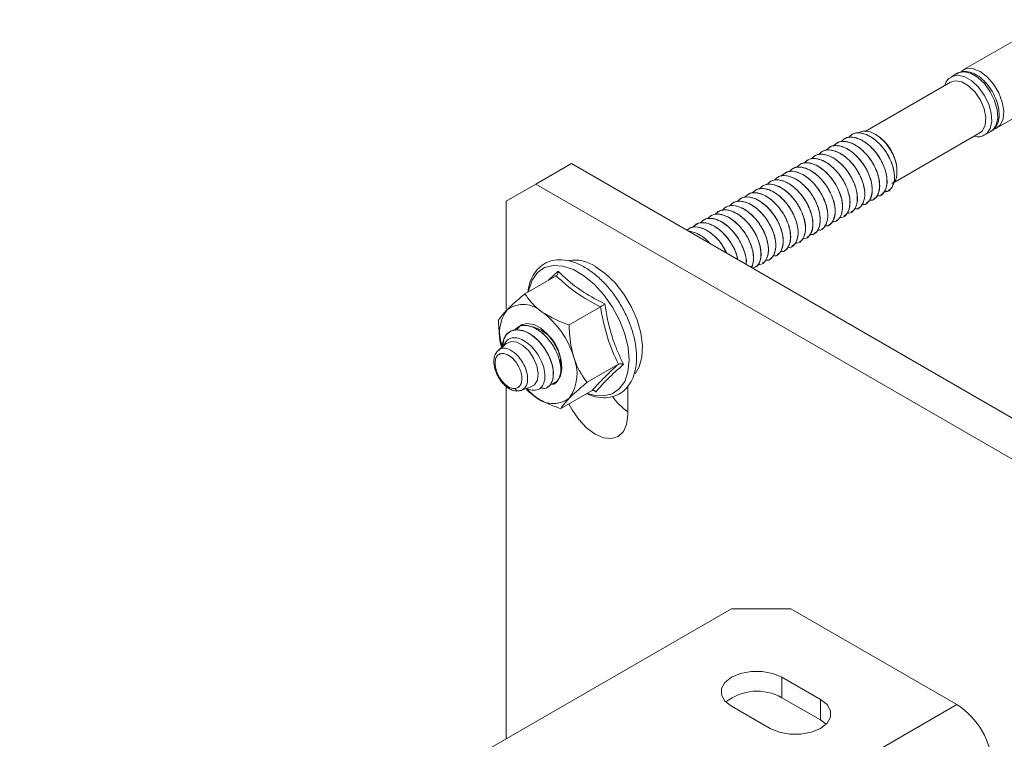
# Model space of a CAD drawing. Header units: millimetres. Extents: x 15 to 1486, y -3131 to -190.
# Tile 20 of 83: x 325 to 443, y -1828 to -1742. Entities that reach past the tile are written whole.
import ezdxf

# ---------------------------------------------------------------- set-up
doc = ezdxf.new("R2010")
doc.units = ezdxf.units.MM

msp = doc.modelspace()

# ---------------------------------------------------------------- linework, layer by layer
at = {"color": 7, "linetype": 'Continuous', "lineweight": 15}
for p, q in [((448.31, -1742.07), (437.93, -1748.07)), ((437.22, -1748.47), (436.52, -1748.88)), ((436.41, -1749.52), (426.23, -1755.4)), ((441.93, -1754.99), (445.76, -1752.79)), ((424.57, -1755.78), (424.56, -1755.78)), ((427.56, -1755.82), (427.44, -1755.75)), ((429.63, -1761.52), (439.91, -1755.58)), ((440.52, -1755.81), (441.22, -1755.4)), ((422.8, -1756.8), (422.79, -1756.8)), ((423.69, -1756.29), (423.68, -1756.29)), ((421.03, -1757.82), (421.03, -1757.83)), ((421.92, -1757.31), (421.91, -1757.31)), ((391.21, -1759.24), (386.97, -1761.69)), ((391.21, -1759.24), (472.53, -1806.19)), ((418.38, -1759.35), (418.38, -1759.36)), ((419.27, -1758.84), (419.26, -1758.85)), ((420.15, -1758.33), (420.14, -1758.34)), ((416.61, -1760.37), (416.61, -1760.38)), ((417.5, -1759.86), (417.49, -1759.87)), ((386.97, -1761.69), (383.43, -1763.73)), ((386.97, -1761.69), (468.29, -1808.64)), ((414.85, -1761.39), (414.84, -1761.4)), ((415.73, -1760.88), (415.72, -1760.89)), ((413.08, -1762.41), (413.07, -1762.42)), ((413.96, -1761.9), (413.96, -1761.91)), ((428.7, -1762.58), (428.87, -1762.48)), ((429, -1762.46), (429.01, -1762.45)), ((383.43, -1776.57), (383.43, -1763.73)), ((410.43, -1763.94), (410.42, -1763.95)), ((411.31, -1763.43), (411.3, -1763.44)), ((412.2, -1762.92), (412.19, -1762.93)), ((426.35, -1763.99), (426.36, -1763.98)), ((427.24, -1763.48), (427.24, -1763.47)), ((428.12, -1762.97), (428.13, -1762.96)), ((408.66, -1764.96), (408.65, -1764.97)), ((409.54, -1764.45), (409.54, -1764.46)), ((424.58, -1765.01), (424.59, -1765)), ((425.47, -1764.5), (425.48, -1764.49)), ((406.89, -1765.99), (406.88, -1765.99)), ((407.78, -1765.47), (407.77, -1765.48)), ((422.82, -1766.03), (422.82, -1766.02)), ((423.7, -1765.52), (423.71, -1765.51)), ((405.12, -1767.01), (405.12, -1767.01)), ((406.01, -1766.5), (406, -1766.5)), ((420.17, -1767.56), (420.17, -1767.56)), ((421.05, -1767.05), (421.06, -1767.05)), ((421.93, -1766.54), (421.94, -1766.54)), ((418.4, -1768.58), (418.4, -1768.58)), ((419.28, -1768.07), (419.29, -1768.07)), ((416.63, -1769.6), (416.64, -1769.6)), ((417.51, -1769.09), (417.52, -1769.09)), ((413.98, -1771.13), (413.99, -1771.13)), ((414.86, -1770.62), (414.87, -1770.62)), ((415.75, -1770.11), (415.75, -1770.11)), ((413.09, -1771.64), (413.1, -1771.64)), ((389.4, -1772.62), (385.68, -1774.77)), ((394.67, -1776.33), (390.95, -1778.48)), ((384.8, -1778.74), (384.79, -1778.75)), ((383.15, -1780.19), (383.04, -1781.05)), ((396.82, -1783.17), (393.09, -1785.32)), ((383.43, -1827.83), (383.43, -1785.78)), ((385.02, -1786.32), (385.01, -1786.32)), ((385.37, -1786.22), (386.29, -1785.89)), ((385.85, -1786.19), (385.92, -1786.25)), ((386.76, -1786.93), (385.98, -1786.18)), ((388.35, -1785.93), (388.35, -1785.92)), ((389.23, -1785.42), (389.24, -1785.41)), ((393.68, -1786.31), (389.96, -1788.46)), ((394.15, -1786.46), (393.79, -1786.27)), ((397.93, -1785.8), (397.93, -1789.25)), ((410.3, -1812.32), (325.45, -1861.3)), ((417.37, -1812.32), (410.3, -1812.32)), ((417.37, -1812.32), (437.17, -1823.75)), ((420.91, -1823.13), (416.31, -1820.48)), ((416.31, -1822.93), (416.31, -1820.48)), ((437.17, -1823.75), (345.25, -1876.81)), ((410.3, -1823.95), (414.9, -1826.6)), ((416.31, -1822.93), (420.91, -1825.58)), ((420.91, -1825.58), (420.91, -1823.13)), ((420.91, -1825.58), (421.59, -1826.09))]:
    msp.add_line(p, q, dxfattribs=at)
at = {"color": 8, "linetype": 'Continuous', "lineweight": 15}
msp.add_line((388.5, -1773.14), (389.64, -1772.06), dxfattribs=at)
at = {"color": 8, "linetype": 'Continuous', "lineweight": 15, "flags": 128}
for points in [[(436.5, -1748.89), (436.59, -1748.84), (437.29, -1748.7), (438.1, -1748.87), (438.94, -1749.36), (439.74, -1750.11), (440.44, -1751.06), (440.97, -1752.13), (441.27, -1753.21), (441.34, -1754.22), (441.15, -1755.06), (440.73, -1755.66), (440.5, -1755.82)], [(441.22, -1755.4), (441.44, -1755.25), (441.86, -1754.65), (442.04, -1753.81), (441.98, -1752.8), (441.67, -1751.72), (441.15, -1750.66), (440.45, -1749.7), (439.65, -1748.95), (438.8, -1748.47), (438, -1748.29), (437.3, -1748.43), (437.22, -1748.47)], [(393.11, -1786.64), (393.91, -1786.87), (395.06, -1786.95), (396.09, -1786.69), (396.93, -1786.1), (397.57, -1785.21), (397.96, -1784.05), (398.1, -1782.68), (397.97, -1781.15), (397.59, -1779.54), (396.96, -1777.91), (396.12, -1776.34), (395.1, -1774.89), (393.95, -1773.63), (392.71, -1772.61), (391.45, -1771.87), (390.21, -1771.46), (389.06, -1771.38), (388.03, -1771.64), (387.19, -1772.23), (386.55, -1773.13), (386.16, -1774.28), (386.11, -1774.52)]]:
    msp.add_lwpolyline(points, dxfattribs=at)
at = {"color": 7, "linetype": 'Continuous', "lineweight": 15, "flags": 128}
for points in [[(437.67, -1748.26), (437.71, -1748.23), (438.33, -1747.91), (439.09, -1747.93), (439.93, -1748.26), (440.77, -1748.9), (441.54, -1749.77), (442.16, -1750.8), (442.57, -1751.89), (442.75, -1752.96), (442.68, -1753.89), (442.36, -1754.61), (441.81, -1755.05), (441.66, -1755.11)], [(436.41, -1749.52), (436.99, -1749.36), (437.76, -1749.5), (438.57, -1749.97), (439.34, -1750.72), (439.98, -1751.67), (440.43, -1752.71), (440.63, -1753.74), (440.56, -1754.64), (440.24, -1755.31), (439.91, -1755.58)], [(394.04, -1771.49), (395.26, -1772.35), (396.42, -1773.47), (397.46, -1774.8), (398.35, -1776.28), (399.04, -1777.85), (399.49, -1779.42), (399.69, -1780.93), (399.62, -1782.3), (399.3, -1783.47), (398.8, -1784.31)], [(388.33, -1785.89), (388.63, -1785.71), (388.99, -1785.02), (389.07, -1784.18), (388.95, -1783.32), (388.54, -1782.18), (387.97, -1781.19), (387.26, -1780.32), (386.39, -1779.6), (385.61, -1779.2), (384.68, -1779.04), (383.98, -1779.22), (383.49, -1779.61), (383.11, -1780.32), (383.11, -1780.32)], [(388.74, -1785.58), (388.94, -1785.54), (389.53, -1785.19), (389.93, -1784.55), (390.08, -1783.68), (389.98, -1782.66), (389.64, -1781.57), (389.09, -1780.52), (388.37, -1779.59), (387.56, -1778.87), (386.72, -1778.43), (385.92, -1778.29), (385.24, -1778.48), (384.75, -1778.98), (384.74, -1778.99)], [(383.46, -1780.69), (383.49, -1780.67), (384.04, -1780.44), (384.72, -1780.52), (385.44, -1780.92), (386.13, -1781.58), (386.7, -1782.43), (387.09, -1783.36), (387.25, -1784.27), (387.16, -1785.05), (386.83, -1785.61), (386.31, -1785.88), (386.29, -1785.89)], [(385.85, -1786.19), (386.16, -1786.47), (386.76, -1786.93)], [(397.93, -1789.25), (397.8, -1790.34), (397.41, -1791.19), (396.79, -1791.77), (395.98, -1792.02), (395.05, -1791.92), (394.04, -1791.5), (393.03, -1790.76), (392.1, -1789.77), (391.29, -1788.59), (390.93, -1787.9)], [(416.31, -1820.48), (415.24, -1820.03), (413.97, -1819.79), (412.64, -1819.79), (411.38, -1820.03), (410.3, -1820.48), (409.52, -1821.1), (409.11, -1821.83), (409.11, -1822.6), (409.52, -1823.33), (410.3, -1823.95)], [(414.9, -1826.6), (415.98, -1827.05), (417.24, -1827.29), (418.57, -1827.29), (419.83, -1827.05), (420.91, -1826.6), (421.69, -1825.98), (422.1, -1825.25), (422.1, -1824.48), (421.69, -1823.75), (420.91, -1823.13)]]:
    msp.add_lwpolyline(points, dxfattribs=at)
at = {"color": 7, "linetype": 'Continuous', "lineweight": 15}
for centre, radius, start, end in [((424.71, -1760.33), 5.34, 6.3482, 57.7347), ((391.52, -1775.31), 4.58, 56.6008, 97.7609), ((387.48, -1779.51), 4.86, 144.1209, 199.5374), ((385.48, -1779.26), 3.24, 45.5053, 126.7069), ((381.49, -1785.29), 10.43, 17.0934, 53.1177), ((385.41, -1783.09), 4.54, 355.8723, 76.5808), ((385.35, -1780.94), 2.33, 161.3193, 164.7018), ((386.82, -1784.29), 5.07, 324.6785, 23.9523), ((389.02, -1784.62), 3.24, 225.5053, 306.7069), ((402.46, -1782.42), 7.84, 215.9796, 234.7239), ((413.35, -1828.18), 6.03, 60.5655, 128.1572), ((432.2, -1831.51), 9.22, 2.6055, 57.3945)]:
    msp.add_arc(centre, radius, start, end, dxfattribs=at)
for points, knots in [([(441.16, -1755.4), (441.32, -1755.31), (441.69, -1755.1), (442.04, -1754.49), (442.23, -1753.69), (442.19, -1752.73), (441.92, -1751.7), (441.44, -1750.67), (440.79, -1749.74), (440.02, -1748.98), (439.18, -1748.44), (438.35, -1748.22), (437.66, -1748.24), (437.35, -1748.44), (437.23, -1748.52)], [0, 0, 0, 0, 0.061078, 0.1434996, 0.2281454, 0.3177852, 0.4094641, 0.5009716, 0.5924741, 0.6844442, 0.7774563, 0.8719112, 0.9527318, 1, 1, 1, 1]), ([(436.52, -1748.93), (436.42, -1748.98), (436.1, -1749.14), (435.83, -1749.51), (435.75, -1749.84), (435.73, -1749.92)], [0, 0, 0, 0, 0.266427, 0.830421, 1, 1, 1, 1]), ([(424.23, -1756.12), (424.44, -1755.93), (424.92, -1755.49), (426.08, -1755.58), (427.45, -1756.31), (428.77, -1757.75), (429.6, -1759.51), (429.81, -1761.09), (429.47, -1762.12), (428.97, -1762.67), (428.57, -1762.58), (428.53, -1762.57)], [0, 0, 0, 0, 0.09639, 0.218593, 0.338702, 0.48179, 0.624074, 0.744491, 0.866537, 0.986675, 1, 1, 1, 1]), ([(428.99, -1762.42), (429.08, -1762.38), (429.19, -1762.34), (429.3, -1762.22), (429.44, -1762.05), (429.65, -1761.66), (429.76, -1761.02), (429.72, -1760.42), (429.66, -1760.1), (429.57, -1759.66), (429.33, -1758.92), (428.8, -1757.91), (428.09, -1756.98), (427.26, -1756.23), (426.57, -1755.83), (426, -1755.63), (425.45, -1755.54), (424.92, -1755.57), (424.66, -1755.76), (424.59, -1755.81)], [0, 0, 0, 0, 0.04134, 0.05177, 0.07084, 0.134808, 0.227644, 0.291053, 0.309607, 0.319365, 0.412872, 0.504935, 0.591444, 0.690642, 0.782014, 0.81366, 0.875302, 0.967522, 1, 1, 1, 1]), ([(430.01, -1759.74), (429.95, -1759.4), (429.83, -1758.71), (429.3, -1757.62), (428.59, -1756.64), (427.72, -1755.87), (426.82, -1755.41), (425.99, -1755.29), (425.58, -1755.5), (425.4, -1755.59)], [0, 0, 0, 0, 0.143707, 0.287414, 0.431133, 0.578863, 0.726539, 0.876906, 1, 1, 1, 1]), ([(439.24, -1755.97), (439.36, -1756), (439.71, -1756.09), (440.16, -1756.02), (440.41, -1755.84), (440.48, -1755.79)], [0, 0, 0, 0, 0.255373, 0.809807, 1, 1, 1, 1]), ([(421.6, -1757.64), (421.81, -1757.45), (422.28, -1757.01), (423.43, -1757.11), (424.8, -1757.84), (426.11, -1759.28), (426.95, -1761.04), (427.16, -1762.62), (426.82, -1763.65), (426.31, -1764.2), (425.91, -1764.11), (425.86, -1764.1)], [0, 0, 0, 0, 0.093561, 0.215887, 0.336117, 0.47935, 0.621777, 0.742315, 0.864484, 0.984743, 1, 1, 1, 1]), ([(422.43, -1757.17), (422.65, -1756.96), (423.14, -1756.51), (424.31, -1756.6), (425.68, -1757.33), (427, -1758.77), (427.83, -1760.53), (428.05, -1762.11), (427.7, -1763.14), (427.2, -1763.69), (426.81, -1763.6), (426.77, -1763.59)], [0, 0, 0, 0, 0.10082, 0.222527, 0.342148, 0.484656, 0.626362, 0.74629, 0.867841, 0.987491, 1, 1, 1, 1]), ([(427.23, -1763.44), (427.28, -1763.42), (427.53, -1763.33), (427.8, -1762.89), (428, -1762.13), (427.94, -1761.17), (427.64, -1760.14), (427.15, -1759.12), (426.46, -1758.16), (425.65, -1757.38), (424.79, -1756.83), (424.03, -1756.59), (423.5, -1756.58), (423.11, -1756.64), (422.93, -1756.76), (422.82, -1756.84)], [0, 0, 0, 0, 0.025823, 0.115306, 0.208172, 0.306198, 0.393286, 0.485919, 0.577653, 0.67125, 0.763003, 0.855613, 0.915651, 0.949266, 1, 1, 1, 1]), ([(423.38, -1756.61), (423.58, -1756.42), (424.05, -1755.99), (425.2, -1756.09), (426.56, -1756.82), (427.88, -1758.26), (428.71, -1760.02), (428.93, -1761.59), (428.58, -1762.63), (428.08, -1763.18), (427.67, -1763.08), (427.62, -1763.07)], [0, 0, 0, 0, 0.091818, 0.214164, 0.334413, 0.477669, 0.62012, 0.740678, 0.862867, 0.983146, 1, 1, 1, 1]), ([(428.12, -1762.95), (428.26, -1762.84), (428.58, -1762.62), (428.83, -1761.96), (428.88, -1761.08), (428.7, -1760.19), (428.45, -1759.49), (428.12, -1758.81), (427.82, -1758.31), (427.52, -1757.91), (427.27, -1757.61), (426.78, -1757.09), (426.1, -1756.57), (425.55, -1756.3), (425.27, -1756.2), (424.9, -1756.09), (424.33, -1756.02), (423.9, -1756.21), (423.69, -1756.3)], [0, 0, 0, 0, 0.07819, 0.171736, 0.263431, 0.356002, 0.415825, 0.4496, 0.540894, 0.551385, 0.570473, 0.634342, 0.727173, 0.79114, 0.809546, 0.81887, 0.912395, 1, 1, 1, 1]), ([(419.81, -1758.68), (420.02, -1758.48), (420.5, -1758.04), (421.66, -1758.13), (423.03, -1758.86), (424.35, -1760.3), (425.18, -1762.06), (425.39, -1763.64), (425.05, -1764.67), (424.55, -1765.22), (424.15, -1765.13), (424.11, -1765.12)], [0, 0, 0, 0, 0.096972, 0.219063, 0.339062, 0.48202, 0.624174, 0.74448, 0.866415, 0.986443, 1, 1, 1, 1]), ([(424.57, -1764.97), (424.65, -1764.94), (424.95, -1764.8), (425.22, -1764.27), (425.35, -1763.45), (425.25, -1762.53), (424.92, -1761.49), (424.39, -1760.49), (423.78, -1759.67), (423.24, -1759.14), (422.66, -1758.68), (422.16, -1758.39), (421.59, -1758.19), (421.04, -1758.09), (420.5, -1758.12), (420.24, -1758.31), (420.17, -1758.36)], [0, 0, 0, 0, 0.0365654, 0.1459165, 0.2276487, 0.3174387, 0.410963, 0.5028603, 0.5882241, 0.653041, 0.6890791, 0.7804865, 0.812504, 0.8737617, 0.9660089, 1, 1, 1, 1]), ([(420.67, -1758.18), (420.89, -1757.98), (421.37, -1757.53), (422.54, -1757.62), (423.91, -1758.35), (425.23, -1759.79), (426.06, -1761.55), (426.28, -1763.13), (425.93, -1764.17), (425.42, -1764.71), (425, -1764.61), (424.95, -1764.6)], [0, 0, 0, 0, 0.0996726, 0.2206957, 0.3396452, 0.4813525, 0.6222629, 0.7415175, 0.8623854, 0.9813635, 1, 1, 1, 1]), ([(425.47, -1764.49), (425.48, -1764.49), (425.69, -1764.43), (425.92, -1764.09), (426.1, -1763.66), (426.15, -1763.41), (426.16, -1763.33), (426.21, -1763.04), (426.21, -1762.62), (426.1, -1761.97), (425.91, -1761.28), (425.65, -1760.69), (425.46, -1760.35), (425.45, -1760.34), (425.43, -1760.3), (425.34, -1760.14), (425.14, -1759.82), (424.93, -1759.52), (424.73, -1759.28), (424.48, -1758.99), (423.97, -1758.48), (423.2, -1757.94), (422.33, -1757.61), (421.77, -1757.59), (421.45, -1757.65), (421.27, -1757.7), (421.14, -1757.78), (421.04, -1757.84)], [0, 0, 0, 0, 0.001782, 0.09585, 0.16325, 0.181533, 0.186807, 0.189501, 0.280842, 0.312746, 0.374062, 0.4671, 0.467452, 0.468137, 0.470505, 0.479234, 0.512653, 0.558678, 0.568174, 0.586964, 0.652324, 0.744606, 0.836503, 0.930004, 0.939288, 0.95768, 1, 1, 1, 1]), ([(426.34, -1763.95), (426.46, -1763.89), (426.58, -1763.83), (426.67, -1763.72), (426.67, -1763.72), (426.68, -1763.71), (426.72, -1763.67), (426.85, -1763.49), (427.03, -1763.07), (427.12, -1762.29), (426.97, -1761.3), (426.71, -1760.59), (426.53, -1760.21), (426.49, -1760.11), (426.32, -1759.78), (425.94, -1759.15), (425.27, -1758.34), (424.43, -1757.64), (423.82, -1757.33), (423.45, -1757.2), (423.17, -1757.12), (422.66, -1757.07), (422.17, -1757.12), (421.96, -1757.3), (421.93, -1757.33)], [0, 0, 0, 0, 0.0589855, 0.0592369, 0.0596613, 0.0610287, 0.0658384, 0.0837554, 0.1526592, 0.2449719, 0.336924, 0.4304663, 0.4337901, 0.439444, 0.4577399, 0.5221888, 0.615013, 0.7072942, 0.7995683, 0.8089974, 0.8277553, 0.8931554, 0.985763, 1, 1, 1, 1]), ([(418.01, -1759.72), (418.23, -1759.51), (418.72, -1759.06), (419.89, -1759.15), (421.26, -1759.88), (422.58, -1761.32), (423.41, -1763.08), (423.63, -1764.66), (423.28, -1765.69), (422.78, -1766.24), (422.39, -1766.15), (422.35, -1766.14)], [0, 0, 0, 0, 0.100923, 0.222618, 0.342227, 0.484721, 0.626413, 0.746329, 0.867867, 0.987505, 1, 1, 1, 1]), ([(422.81, -1766), (422.86, -1765.99), (422.98, -1765.94), (423.16, -1765.75), (423.41, -1765.38), (423.57, -1764.71), (423.54, -1763.96), (423.4, -1763.29), (423.18, -1762.6), (422.74, -1761.69), (422.05, -1760.73), (421.25, -1759.94), (420.38, -1759.38), (419.62, -1759.14), (419.09, -1759.13), (418.7, -1759.19), (418.52, -1759.31), (418.4, -1759.39)], [0, 0, 0, 0, 0.020896, 0.055339, 0.113914, 0.207178, 0.298473, 0.333092, 0.392055, 0.484689, 0.576344, 0.669897, 0.761647, 0.854168, 0.914957, 0.947794, 1, 1, 1, 1]), ([(418.96, -1759.16), (419.16, -1758.97), (419.63, -1758.54), (420.78, -1758.64), (422.14, -1759.37), (423.46, -1760.81), (424.3, -1762.57), (424.51, -1764.15), (424.16, -1765.18), (423.66, -1765.73), (423.26, -1765.64), (423.22, -1765.63)], [0, 0, 0, 0, 0.0920858, 0.2147241, 0.3352611, 0.4788597, 0.6216507, 0.7424969, 0.8649779, 0.9855439, 1, 1, 1, 1]), ([(423.7, -1765.5), (423.84, -1765.4), (424.16, -1765.18), (424.41, -1764.52), (424.46, -1763.64), (424.29, -1762.75), (424.03, -1762.06), (423.71, -1761.37), (423.41, -1760.88), (423.11, -1760.48), (422.86, -1760.17), (422.37, -1759.65), (421.61, -1759.06), (420.74, -1758.67), (419.92, -1758.57), (419.48, -1758.76), (419.27, -1758.85)], [0, 0, 0, 0, 0.0767061, 0.1702717, 0.2620243, 0.3545697, 0.4151638, 0.4482047, 0.5395238, 0.5502726, 0.5694447, 0.6329667, 0.7258556, 0.8173406, 0.9108789, 1, 1, 1, 1]), ([(416.23, -1760.75), (416.45, -1760.54), (416.95, -1760.08), (418.12, -1760.17), (419.49, -1760.9), (420.81, -1762.34), (421.64, -1764.1), (421.86, -1765.68), (421.51, -1766.72), (421, -1767.26), (420.59, -1767.17), (420.54, -1767.15)], [0, 0, 0, 0, 0.102552, 0.223353, 0.342084, 0.483532, 0.624184, 0.74322, 0.863866, 0.982626, 1, 1, 1, 1]), ([(421.05, -1767.04), (421.06, -1767.04), (421.24, -1766.99), (421.52, -1766.62), (421.79, -1765.95), (421.79, -1764.96), (421.53, -1763.9), (421.07, -1762.91), (420.46, -1761.97), (419.71, -1761.15), (418.83, -1760.52), (417.96, -1760.17), (417.19, -1760.1), (416.78, -1760.31), (416.63, -1760.39)], [0, 0, 0, 0, 0.001929, 0.080867, 0.19154, 0.277697, 0.380433, 0.477568, 0.539438, 0.649516, 0.743062, 0.82221, 0.933558, 1, 1, 1, 1]), ([(417.17, -1760.2), (417.38, -1760), (417.86, -1759.57), (419.01, -1759.66), (420.38, -1760.39), (421.69, -1761.83), (422.53, -1763.59), (422.74, -1765.17), (422.4, -1766.2), (421.9, -1766.75), (421.5, -1766.66), (421.46, -1766.65)], [0, 0, 0, 0, 0.095104, 0.217533, 0.337863, 0.481216, 0.623763, 0.744402, 0.866673, 0.987033, 1, 1, 1, 1]), ([(421.92, -1766.5), (422.04, -1766.44), (422.16, -1766.39), (422.25, -1766.28), (422.26, -1766.27), (422.29, -1766.22), (422.42, -1766.05), (422.61, -1765.63), (422.7, -1764.86), (422.56, -1763.87), (422.29, -1763.13), (422.07, -1762.68), (421.9, -1762.34), (421.53, -1761.71), (420.86, -1760.91), (420.03, -1760.2), (419.41, -1759.88), (419.04, -1759.76), (418.76, -1759.68), (418.25, -1759.62), (417.76, -1759.67), (417.54, -1759.86), (417.51, -1759.88)], [0, 0, 0, 0, 0.057487, 0.058289, 0.059765, 0.064742, 0.082791, 0.151149, 0.24351, 0.335415, 0.428962, 0.439158, 0.457864, 0.52072, 0.613505, 0.705796, 0.79808, 0.807939, 0.826837, 0.891648, 0.984299, 1, 1, 1, 1]), ([(430.01, -1759.74), (430.03, -1760.16), (430.05, -1760.87), (429.75, -1761.44), (429.49, -1761.56), (429.41, -1761.6)], [0, 0, 0, 0, 0.505914, 0.843147, 1, 1, 1, 1]), ([(413.59, -1762.27), (413.81, -1762.06), (414.3, -1761.61), (415.47, -1761.7), (416.84, -1762.43), (418.16, -1763.87), (418.99, -1765.63), (419.21, -1767.21), (418.86, -1768.25), (418.35, -1768.79), (417.94, -1768.7), (417.89, -1768.69)], [0, 0, 0, 0, 0.1004413, 0.2215359, 0.3405557, 0.4823468, 0.6233405, 0.7426655, 0.8636049, 0.9826533, 1, 1, 1, 1]), ([(418.39, -1768.55), (418.44, -1768.53), (418.66, -1768.45), (418.94, -1768.03), (419.16, -1767.31), (419.11, -1766.31), (418.83, -1765.32), (418.34, -1764.29), (417.69, -1763.34), (416.85, -1762.51), (416.01, -1761.96), (415.14, -1761.67), (414.44, -1761.65), (414.09, -1761.87), (413.98, -1761.94)], [0, 0, 0, 0, 0.023152, 0.101603, 0.207747, 0.293682, 0.396732, 0.4725, 0.570902, 0.668407, 0.761981, 0.840512, 0.949604, 1, 1, 1, 1]), ([(414.49, -1761.75), (414.71, -1761.55), (415.19, -1761.1), (416.36, -1761.19), (417.72, -1761.92), (419.04, -1763.36), (419.88, -1765.12), (420.09, -1766.7), (419.74, -1767.74), (419.24, -1768.28), (418.84, -1768.19), (418.79, -1768.18)], [0, 0, 0, 0, 0.0989001, 0.2205091, 0.3400344, 0.4824276, 0.6240201, 0.743852, 0.8653049, 0.9848589, 1, 1, 1, 1]), ([(419.28, -1768.05), (419.4, -1767.97), (419.73, -1767.76), (419.99, -1767.1), (420.03, -1766.26), (419.88, -1765.29), (419.47, -1764.2), (418.8, -1763.13), (418.05, -1762.28), (417.25, -1761.65), (416.36, -1761.23), (415.53, -1761.11), (415.06, -1761.31), (414.85, -1761.4)], [0, 0, 0, 0, 0.063988, 0.174244, 0.260802, 0.329978, 0.449347, 0.544375, 0.628238, 0.724156, 0.804963, 0.912336, 1, 1, 1, 1]), ([(415.4, -1761.22), (415.61, -1761.03), (416.08, -1760.59), (417.24, -1760.68), (418.61, -1761.41), (419.93, -1762.85), (420.76, -1764.61), (420.97, -1766.19), (420.63, -1767.23), (420.12, -1767.77), (419.72, -1767.68), (419.67, -1767.67)], [0, 0, 0, 0, 0.0959314, 0.2178453, 0.3376703, 0.4804207, 0.6223683, 0.7425006, 0.8642582, 0.984112, 1, 1, 1, 1]), ([(420.16, -1767.54), (420.21, -1767.52), (420.46, -1767.4), (420.76, -1766.93), (420.93, -1766.12), (420.84, -1765.09), (420.51, -1764.05), (419.97, -1763.03), (419.25, -1762.08), (418.45, -1761.36), (417.62, -1760.87), (416.79, -1760.63), (416.12, -1760.64), (415.82, -1760.86), (415.75, -1760.91)], [0, 0, 0, 0, 0.024171, 0.120048, 0.225666, 0.312643, 0.414479, 0.501849, 0.588014, 0.697674, 0.768419, 0.856138, 0.967589, 1, 1, 1, 1]), ([(411.83, -1763.28), (412.05, -1763.08), (412.54, -1762.63), (413.7, -1762.72), (415.07, -1763.46), (416.39, -1764.89), (417.22, -1766.65), (417.44, -1768.23), (417.09, -1769.26), (416.6, -1769.81), (416.2, -1769.72), (416.16, -1769.71)], [0, 0, 0, 0, 0.0996, 0.221476, 0.341263, 0.483969, 0.625872, 0.745966, 0.867685, 0.987502, 1, 1, 1, 1]), ([(416.64, -1769.6), (416.64, -1769.59), (416.81, -1769.54), (417.1, -1769.18), (417.37, -1768.5), (417.37, -1767.73), (417.26, -1767.05), (417.12, -1766.55), (416.95, -1766.14), (416.82, -1765.83), (416.56, -1765.3), (416.04, -1764.51), (415.25, -1763.67), (414.42, -1763.08), (413.55, -1762.72), (412.77, -1762.65), (412.36, -1762.86), (412.21, -1762.95)], [0, 0, 0, 0, 0.000864, 0.080149, 0.190297, 0.277242, 0.314846, 0.382725, 0.410089, 0.425469, 0.464836, 0.553846, 0.649277, 0.741761, 0.821024, 0.932193, 1, 1, 1, 1]), ([(412.76, -1762.74), (412.96, -1762.55), (413.44, -1762.12), (414.59, -1762.21), (415.96, -1762.94), (417.28, -1764.38), (418.11, -1766.14), (418.32, -1767.72), (417.98, -1768.75), (417.48, -1769.3), (417.08, -1769.21), (417.04, -1769.2)], [0, 0, 0, 0, 0.094692, 0.217158, 0.337526, 0.480923, 0.623514, 0.74419, 0.866499, 0.986896, 1, 1, 1, 1]), ([(417.5, -1769.06), (417.6, -1769.01), (417.9, -1768.85), (418.17, -1768.29), (418.28, -1767.45), (418.19, -1766.77), (418.07, -1766.3), (417.95, -1765.91), (417.69, -1765.25), (417.3, -1764.56), (416.87, -1763.97), (416.36, -1763.39), (415.66, -1762.79), (414.77, -1762.31), (413.93, -1762.15), (413.36, -1762.24), (413.12, -1762.4), (413.08, -1762.42)], [0, 0, 0, 0, 0.047229, 0.149344, 0.241674, 0.325278, 0.341513, 0.369734, 0.431051, 0.519352, 0.556179, 0.605829, 0.705325, 0.788777, 0.889981, 0.982385, 1, 1, 1, 1]), ([(410.06, -1764.3), (410.28, -1764.1), (410.77, -1763.65), (411.94, -1763.74), (413.31, -1764.48), (414.62, -1765.91), (415.46, -1767.67), (415.67, -1769.25), (415.32, -1770.29), (414.82, -1770.83), (414.41, -1770.74), (414.36, -1770.73)], [0, 0, 0, 0, 0.099649, 0.221028, 0.340327, 0.482452, 0.623777, 0.743382, 0.864605, 0.983933, 1, 1, 1, 1]), ([(414.86, -1770.61), (414.92, -1770.58), (415.06, -1770.5), (415.32, -1770.21), (415.56, -1769.66), (415.62, -1768.76), (415.42, -1767.67), (414.97, -1766.63), (414.37, -1765.68), (413.67, -1764.86), (412.84, -1764.21), (411.93, -1763.77), (411.14, -1763.7), (410.6, -1763.79), (410.44, -1763.94), (410.43, -1763.95)], [0, 0, 0, 0, 0.025608, 0.072175, 0.167386, 0.257514, 0.360177, 0.465251, 0.531723, 0.628503, 0.722807, 0.803882, 0.91636, 0.994188, 1, 1, 1, 1]), ([(411, -1763.76), (411.2, -1763.57), (411.67, -1763.14), (412.82, -1763.23), (414.19, -1763.97), (415.51, -1765.4), (416.34, -1767.16), (416.55, -1768.74), (416.21, -1769.78), (415.71, -1770.32), (415.31, -1770.23), (415.26, -1770.22)], [0, 0, 0, 0, 0.093581, 0.216029, 0.336378, 0.479753, 0.622322, 0.74298, 0.865271, 0.985649, 1, 1, 1, 1]), ([(415.73, -1770.07), (415.81, -1770.05), (415.93, -1770), (416.04, -1769.88), (416.1, -1769.8), (416.14, -1769.76), (416.15, -1769.73), (416.16, -1769.73), (416.16, -1769.72), (416.16, -1769.72), (416.16, -1769.72), (416.16, -1769.72), (416.16, -1769.72), (416.16, -1769.72), (416.16, -1769.72), (416.16, -1769.72), (416.17, -1769.71), (416.18, -1769.68), (416.24, -1769.6), (416.39, -1769.28), (416.52, -1768.65), (416.42, -1767.64), (416.09, -1766.61), (415.65, -1765.78), (415.24, -1765.18), (414.76, -1764.58), (414.06, -1763.93), (413.1, -1763.36), (412.22, -1763.17), (411.6, -1763.25), (411.37, -1763.42), (411.32, -1763.45)], [0, 0, 0, 0, 0.034435, 0.057977, 0.070556, 0.077048, 0.080344, 0.081174, 0.081589, 0.081641, 0.081667, 0.08168, 0.081684, 0.081685, 0.081706, 0.081747, 0.08211, 0.086992, 0.095395, 0.122759, 0.225225, 0.316419, 0.412767, 0.500447, 0.539864, 0.58574, 0.685998, 0.775872, 0.891017, 0.976998, 1, 1, 1, 1]), ([(407.42, -1765.83), (407.63, -1765.63), (408.12, -1765.18), (409.29, -1765.27), (410.65, -1766.01), (411.97, -1767.45), (412.8, -1769.2), (413.03, -1770.73), (412.78, -1771.34), (412.66, -1771.62)], [0, 0, 0, 0, 0.116628, 0.260047, 0.401009, 0.56894, 0.735926, 0.87725, 1, 1, 1, 1]), ([(412.68, -1771.64), (412.77, -1771.44), (412.95, -1771.02), (412.95, -1770.15), (412.73, -1769.12), (412.27, -1768.05), (411.56, -1766.98), (410.87, -1766.28), (410.31, -1765.86), (409.8, -1765.54), (409.12, -1765.27), (408.35, -1765.21), (407.96, -1765.41), (407.79, -1765.5)], [0, 0, 0, 0, 0.092129, 0.196376, 0.291206, 0.409066, 0.507317, 0.630089, 0.671941, 0.711169, 0.813334, 0.917159, 1, 1, 1, 1]), ([(408.35, -1765.28), (408.56, -1765.1), (409.03, -1764.67), (410.17, -1764.76), (411.54, -1765.5), (412.85, -1766.93), (413.69, -1768.7), (413.89, -1770.25), (413.6, -1771.35), (413.07, -1771.6), (412.82, -1771.72)], [0, 0, 0, 0, 0.0950845, 0.2211826, 0.3451201, 0.4927697, 0.639589, 0.7638444, 0.8897807, 1, 1, 1, 1]), ([(413.08, -1771.6), (413.17, -1771.56), (413.48, -1771.42), (413.75, -1770.84), (413.86, -1770.01), (413.73, -1769), (413.35, -1767.95), (412.75, -1766.9), (412.02, -1766), (411.19, -1765.31), (410.33, -1764.86), (409.52, -1764.71), (408.94, -1764.77), (408.71, -1764.96), (408.67, -1764.99)], [0, 0, 0, 0, 0.044464, 0.148948, 0.24196, 0.324527, 0.435457, 0.518454, 0.612323, 0.711706, 0.790118, 0.888532, 0.981432, 1, 1, 1, 1]), ([(409.17, -1764.82), (409.39, -1764.62), (409.88, -1764.16), (411.05, -1764.25), (412.42, -1764.99), (413.74, -1766.42), (414.57, -1768.18), (414.79, -1769.76), (414.44, -1770.8), (413.93, -1771.34), (413.52, -1771.25), (413.47, -1771.24)], [0, 0, 0, 0, 0.100531, 0.221563, 0.34052, 0.482238, 0.623158, 0.742421, 0.863297, 0.982283, 1, 1, 1, 1]), ([(413.98, -1771.11), (414, -1771.1), (414.23, -1771.02), (414.51, -1770.61), (414.73, -1769.87), (414.71, -1769.18), (414.63, -1768.73), (414.55, -1768.36), (414.36, -1767.76), (413.94, -1766.87), (413.29, -1765.91), (412.45, -1765.08), (411.58, -1764.5), (410.69, -1764.21), (409.98, -1764.22), (409.66, -1764.42), (409.56, -1764.48)], [0, 0, 0, 0, 0.012294, 0.103916, 0.203341, 0.293451, 0.307393, 0.330869, 0.395067, 0.467627, 0.570983, 0.666947, 0.755479, 0.851355, 0.955317, 1, 1, 1, 1]), ([(405.65, -1766.85), (405.87, -1766.65), (406.35, -1766.2), (407.52, -1766.29), (408.89, -1767.03), (410.17, -1768.45), (410.93, -1769.88), (411, -1770.55), (411.02, -1770.68)], [0, 0, 0, 0, 0.150269, 0.335807, 0.518167, 0.735416, 0.951443, 1, 1, 1, 1]), ([(411.04, -1770.69), (411.02, -1770.54), (410.96, -1770.16), (410.76, -1769.69), (410.6, -1769.34), (410.53, -1769.21), (410.5, -1769.15), (410.49, -1769.13), (410.45, -1769.05), (410.29, -1768.77), (409.91, -1768.18), (409.26, -1767.42), (408.4, -1766.75), (407.54, -1766.34), (406.85, -1766.25), (406.37, -1766.34), (406.12, -1766.4), (406.02, -1766.49), (406.01, -1766.5)], [0, 0, 0, 0, 0.06246, 0.15524, 0.183881, 0.200645, 0.204572, 0.206888, 0.210623, 0.237806, 0.317932, 0.456134, 0.587093, 0.726028, 0.86263, 0.923705, 0.992171, 1, 1, 1, 1]), ([(406.58, -1766.31), (406.78, -1766.12), (407.26, -1765.69), (408.4, -1765.78), (409.77, -1766.51), (411.1, -1767.97), (411.88, -1769.68), (412.15, -1770.88), (412.03, -1771.24), (412.03, -1771.26)], [0, 0, 0, 0, 0.124355, 0.287985, 0.448812, 0.640409, 0.830929, 0.992168, 1, 1, 1, 1]), ([(412.04, -1771.27), (412.04, -1771.23), (412.09, -1770.98), (412, -1770.25), (411.7, -1769.22), (411.13, -1768.14), (410.44, -1767.23), (409.63, -1766.47), (408.75, -1765.95), (407.92, -1765.74), (407.28, -1765.76), (407, -1765.96), (406.91, -1766.02)], [0, 0, 0, 0, 0.014098, 0.114468, 0.256146, 0.365357, 0.482104, 0.600452, 0.71506, 0.834287, 0.947793, 1, 1, 1, 1]), ([(404.99, -1767.2), (405.14, -1767.07), (405.56, -1766.7), (406.64, -1766.81), (407.98, -1767.54), (409.14, -1768.7), (409.52, -1769.59), (409.64, -1769.88)], [0, 0, 0, 0, 0.1293661, 0.3640944, 0.5948009, 0.869647, 1, 1, 1, 1]), ([(409.73, -1769.93), (409.66, -1769.77), (409.43, -1769.25), (408.84, -1768.44), (408.01, -1767.6), (407.33, -1767.17), (406.94, -1767), (406.85, -1766.96), (406.82, -1766.96), (406.82, -1766.95), (406.82, -1766.95), (406.82, -1766.95), (406.82, -1766.95), (406.82, -1766.95), (406.82, -1766.95), (406.82, -1766.95), (406.81, -1766.95), (406.78, -1766.94), (406.7, -1766.91), (406.25, -1766.78), (405.66, -1766.73), (405.26, -1766.96), (405.14, -1767.03)], [0, 0, 0, 0, 0.076056, 0.246281, 0.410956, 0.587076, 0.625108, 0.636853, 0.639032, 0.639282, 0.639406, 0.639409, 0.639411, 0.639416, 0.639426, 0.639514, 0.639735, 0.64122, 0.656756, 0.687647, 0.903476, 1, 1, 1, 1]), ([(407.76, -1768.8), (407.72, -1768.74), (407.44, -1768.39), (406.83, -1767.92), (406.18, -1767.54), (405.64, -1767.37), (405.35, -1767.28), (405.19, -1767.31), (405.18, -1767.31)], [0, 0, 0, 0, 0.060671, 0.370977, 0.678457, 0.785645, 0.992861, 1, 1, 1, 1]), ([(393.03, -1786.68), (393.39, -1786.82), (394.15, -1787.11), (395.29, -1787.2), (396.39, -1787), (397.33, -1786.49), (398.07, -1785.73), (398.6, -1784.75), (398.92, -1783.57), (399.02, -1782.22), (398.88, -1780.75), (398.52, -1779.22), (397.94, -1777.67), (397.18, -1776.17), (396.25, -1774.76), (395.2, -1773.49), (394.04, -1772.42), (392.82, -1771.57), (391.58, -1770.98), (390.35, -1770.68), (389.19, -1770.7), (388.15, -1771.03), (387.29, -1771.65), (386.63, -1772.51), (386.2, -1773.48), (386.09, -1774.23), (386.04, -1774.56)], [0, 0, 0, 0, 0.037123, 0.080476, 0.122942, 0.16406, 0.204456, 0.245008, 0.286583, 0.329146, 0.372168, 0.41521, 0.45817, 0.50107, 0.543964, 0.586907, 0.629956, 0.673178, 0.71661, 0.760138, 0.803224, 0.845142, 0.885831, 0.926158, 0.96707, 1, 1, 1, 1]), ([(389.4, -1772.62), (389.43, -1772.6), (389.51, -1772.54), (389.58, -1772.4), (389.63, -1772.24), (389.64, -1772.12), (389.64, -1772.06), (389.64, -1772.06)], [0, 0, 0, 0, 0.236168, 0.471367, 0.732415, 0.993147, 1, 1, 1, 1]), ([(389.64, -1772.06), (389.82, -1772.24), (390.74, -1773.15), (392.48, -1774.55), (394.35, -1775.53), (395.19, -1775.96)], [0, 0, 0, 0, 0.120964, 0.606826, 1, 1, 1, 1]), ([(394.67, -1776.33), (393.69, -1775.79), (391.69, -1774.7), (390.17, -1773.32), (389.4, -1772.62)], [0, 0, 0, 0, 0.49217, 1, 1, 1, 1]), ([(383.54, -1776.67), (384.03, -1776.21), (384.66, -1775.62), (385.48, -1774.93), (385.68, -1774.77)], [0, 0, 0, 0, 0.7690072, 1, 1, 1, 1]), ([(385.68, -1774.77), (385.91, -1775.11), (386.39, -1775.79), (387.14, -1776.51), (387.64, -1776.87), (387.75, -1776.95)], [0, 0, 0, 0, 0.434794, 0.879848, 1, 1, 1, 1]), ([(382.54, -1777.91), (382.63, -1777.77), (382.8, -1777.48), (383.19, -1777.03), (383.48, -1776.73), (383.54, -1776.67)], [0, 0, 0, 0, 0.434794, 0.879848, 1, 1, 1, 1]), ([(387.75, -1776.95), (388.51, -1777.4), (389.51, -1777.98), (390.68, -1778.39), (390.95, -1778.48)], [0, 0, 0, 0, 0.769007, 1, 1, 1, 1]), ([(395.19, -1775.96), (395.19, -1775.96), (395.15, -1776), (395.07, -1776.06), (394.93, -1776.16), (394.79, -1776.26), (394.71, -1776.31), (394.67, -1776.33)], [0, 0, 0, 0, 0.006853, 0.267585, 0.528633, 0.763832, 1, 1, 1, 1]), ([(396.82, -1783.17), (396.34, -1782.12), (395.39, -1779.98), (394.91, -1777.56), (394.67, -1776.33)], [0, 0, 0, 0, 0.49217, 1, 1, 1, 1]), ([(395.19, -1775.96), (395.24, -1776.27), (395.39, -1777.2), (395.72, -1778.73), (396.22, -1780.39), (396.81, -1781.86), (397.23, -1782.73), (397.44, -1783.16)], [0, 0, 0, 0, 0.120864, 0.362778, 0.606919, 0.802959, 1, 1, 1, 1]), ([(382.54, -1777.91), (382.54, -1778.25), (382.55, -1779.3), (382.78, -1780.31), (382.93, -1780.99)], [0, 0, 0, 0, 0.321212, 1, 1, 1, 1]), ([(383.15, -1780.19), (383.23, -1780.02), (383.47, -1779.5), (384.22, -1779), (385.41, -1779.04), (386.79, -1779.79), (388.11, -1781.22), (388.94, -1782.98), (389.15, -1784.55), (388.82, -1785.61), (388.21, -1786.16), (387.68, -1786.02), (387.51, -1785.97)], [0, 0, 0, 0, 0.050266, 0.157449, 0.266432, 0.373548, 0.501157, 0.628049, 0.73544, 0.844283, 0.951424, 1, 1, 1, 1]), ([(384.43, -1779.1), (384.65, -1778.9), (385.14, -1778.45), (386.3, -1778.54), (387.67, -1779.27), (388.99, -1780.71), (389.82, -1782.47), (390.04, -1784.05), (389.69, -1785.09), (389.18, -1785.63), (388.77, -1785.54), (388.72, -1785.52)], [0, 0, 0, 0, 0.099682, 0.220914, 0.340068, 0.482019, 0.623173, 0.742632, 0.863708, 0.982891, 1, 1, 1, 1]), ([(389.22, -1785.38), (389.28, -1785.36), (389.49, -1785.28), (389.79, -1784.85), (389.99, -1784.14), (389.95, -1783.37), (389.82, -1782.73), (389.59, -1781.98), (389.24, -1781.28), (388.95, -1780.81), (388.86, -1780.68), (388.82, -1780.63), (388.81, -1780.62), (388.81, -1780.62), (388.81, -1780.62), (388.81, -1780.62), (388.81, -1780.62), (388.81, -1780.62), (388.81, -1780.62), (388.81, -1780.62), (388.81, -1780.62), (388.81, -1780.61), (388.73, -1780.51), (388.36, -1780.01), (387.66, -1779.32), (386.78, -1778.78), (385.93, -1778.5), (385.25, -1778.49), (384.91, -1778.71), (384.81, -1778.77)], [0, 0, 0, 0, 0.028037, 0.09984, 0.214863, 0.289602, 0.327894, 0.394293, 0.491686, 0.514512, 0.525926, 0.52878, 0.529136, 0.529225, 0.529248, 0.529259, 0.529261, 0.529262, 0.529272, 0.529312, 0.529475, 0.529822, 0.531477, 0.560091, 0.679551, 0.768896, 0.841194, 0.956251, 1, 1, 1, 1]), ([(390.95, -1778.48), (390.96, -1778.82), (390.97, -1780.1), (391.25, -1781.33), (391.46, -1782.23)], [0, 0, 0, 0, 0.263898, 1, 1, 1, 1]), ([(383.01, -1781.15), (383.01, -1781.15), (382.97, -1780.83), (383.04, -1780.58), (383.11, -1780.32)], [0, 0, 0, 0, 0.007477, 1, 1, 1, 1]), ([(383.18, -1780.93), (383.26, -1780.75), (383.43, -1780.34), (383.97, -1780.02), (384.7, -1779.97), (385.52, -1780.28), (386.35, -1780.89), (387.09, -1781.75), (387.67, -1782.77), (388.03, -1783.84), (388.1, -1784.83), (387.9, -1785.64), (387.43, -1786.16), (386.74, -1786.3), (386.19, -1786.24), (385.89, -1786.04), (385.88, -1786.03)], [0, 0, 0, 0, 0.055604, 0.128636, 0.202771, 0.278059, 0.353616, 0.431147, 0.508637, 0.587912, 0.667671, 0.748348, 0.830361, 0.912474, 0.996729, 1, 1, 1, 1]), ([(382.55, -1781.48), (382.42, -1781.6), (382.14, -1781.86), (381.96, -1782.49), (381.97, -1783.26), (382.2, -1784.12), (382.57, -1784.85), (382.87, -1785.21), (382.97, -1785.34)], [0, 0, 0, 0, 0.143437, 0.314107, 0.500149, 0.697348, 0.895737, 1, 1, 1, 1]), ([(383.46, -1780.69), (383.26, -1780.87), (382.98, -1781.12), (382.65, -1781.36), (382.56, -1781.43)], [0, 0, 0, 0, 0.716564, 1, 1, 1, 1]), ([(384.5, -1786.06), (384.59, -1786.04), (384.83, -1785.99), (385.08, -1785.77), (385.26, -1785.4), (385.35, -1784.91), (385.25, -1784.22), (384.98, -1783.49), (384.57, -1782.83), (384.11, -1782.35), (383.62, -1782.02), (383.14, -1781.85), (382.67, -1781.9), (382.32, -1782.17), (382.12, -1782.65), (382.1, -1783.28), (382.27, -1783.99), (382.58, -1784.68), (382.87, -1785.06), (383, -1785.23)], [0, 0, 0, 0, 0.0376858, 0.1025273, 0.1345926, 0.1994144, 0.2645253, 0.3292658, 0.3931404, 0.4561366, 0.5000968, 0.5627742, 0.6254576, 0.6880844, 0.7512452, 0.8153071, 0.8801561, 0.9452614, 1, 1, 1, 1]), ([(391.46, -1782.23), (391.51, -1782.38), (391.86, -1783.45), (392.46, -1784.47), (393.04, -1785.26), (393.09, -1785.32)], [0, 0, 0, 0, 0.127944, 0.927356, 1, 1, 1, 1]), ([(393.68, -1786.31), (394.08, -1785.87), (394.88, -1784.96), (396.16, -1783.78), (396.82, -1783.17)], [0, 0, 0, 0, 0.49217, 1, 1, 1, 1]), ([(397.44, -1783.16), (397.27, -1783.31), (396.41, -1784.08), (395.16, -1785.26), (394.46, -1786.09), (394.15, -1786.46)], [0, 0, 0, 0, 0.120964, 0.606826, 1, 1, 1, 1]), ([(397.44, -1783.16), (397.44, -1783.16), (397.39, -1783.14), (397.27, -1783.11), (397.1, -1783.1), (396.94, -1783.12), (396.86, -1783.16), (396.82, -1783.17)], [0, 0, 0, 0, 0.006853, 0.267585, 0.528633, 0.763832, 1, 1, 1, 1]), ([(382.97, -1785.34), (382.97, -1785.34), (382.95, -1785.33), (382.97, -1785.29), (382.99, -1785.25), (383, -1785.24), (383, -1785.23)], [0, 0, 0, 0, 0.173588, 0.738663, 0.90193, 1, 1, 1, 1]), ([(382.97, -1785.34), (383.03, -1785.41), (383.26, -1785.7), (383.59, -1785.96), (383.84, -1786.09), (383.87, -1786.11)], [0, 0, 0, 0, 0.211943, 0.889738, 1, 1, 1, 1]), ([(383, -1785.23), (383.09, -1785.34), (383.26, -1785.52), (383.5, -1785.72), (383.66, -1785.83), (383.75, -1785.87), (383.76, -1785.88)], [0, 0, 0, 0, 0.401298, 0.674876, 0.948413, 1, 1, 1, 1]), ([(383.76, -1785.88), (383.83, -1785.91), (383.99, -1785.99), (384.22, -1786.06), (384.39, -1786.07), (384.48, -1786.06), (384.5, -1786.06)], [0, 0, 0, 0, 0.261201, 0.600248, 0.914316, 1, 1, 1, 1]), ([(383.76, -1785.88), (383.76, -1785.89), (383.76, -1785.91), (383.77, -1785.97), (383.8, -1786.05), (383.85, -1786.1), (383.88, -1786.12)], [0, 0, 0, 0, 0.0711442, 0.1658556, 0.5830219, 1, 1, 1, 1]), ([(383.88, -1786.11), (383.93, -1786.14), (384.16, -1786.27), (384.54, -1786.38), (384.81, -1786.35), (384.9, -1786.34)], [0, 0, 0, 0, 0.148738, 0.725474, 1, 1, 1, 1]), ([(385.01, -1786.32), (384.97, -1786.34), (384.89, -1786.36), (384.75, -1786.34), (384.63, -1786.26), (384.55, -1786.16), (384.52, -1786.09), (384.51, -1786.07), (384.5, -1786.06)], [0, 0, 0, 0, 0.224163, 0.448327, 0.672497, 0.896683, 0.960779, 1, 1, 1, 1]), ([(385.06, -1786.31), (385.12, -1786.31), (385.22, -1786.3), (385.31, -1786.23), (385.35, -1786.2)], [0, 0, 0, 0, 0.5186314, 1, 1, 1, 1]), ([(393.09, -1785.32), (392.74, -1785.62), (392.02, -1786.22), (391.34, -1786.84), (391.03, -1787.15), (390.96, -1787.22)], [0, 0, 0, 0, 0.434794, 0.879848, 1, 1, 1, 1]), ([(394.15, -1786.46), (394.15, -1786.46), (394.11, -1786.42), (394.04, -1786.34), (393.93, -1786.28), (393.8, -1786.26), (393.72, -1786.29), (393.68, -1786.31)], [0, 0, 0, 0, 0.006853, 0.267585, 0.528633, 0.763832, 1, 1, 1, 1]), ([(389.96, -1788.46), (389.45, -1788.28), (388.43, -1787.91), (387.39, -1787.36), (386.87, -1787.01), (386.76, -1786.93)], [0, 0, 0, 0, 0.434794, 0.879848, 1, 1, 1, 1]), ([(390.96, -1787.22), (390.62, -1787.59), (390.17, -1788.07), (390, -1788.39), (389.96, -1788.46)], [0, 0, 0, 0, 0.7690072, 1, 1, 1, 1])]:
    msp.add_open_spline(points, degree=3, knots=knots, dxfattribs=at)
at = {"color": 8, "linetype": 'Continuous', "lineweight": 15}
msp.add_open_spline([(382.59, -1781.47), (382.65, -1781.41), (382.84, -1781.23), (383.33, -1781.22), (383.91, -1781.42), (384.5, -1781.83), (385.07, -1782.41), (385.58, -1783.21), (385.92, -1784.09), (386.04, -1784.93), (385.94, -1785.52), (385.73, -1785.96), (385.52, -1786.1), (385.38, -1786.19)], degree=3, knots=[0, 0, 0, 0, 0.048503, 0.151684, 0.25481, 0.327125, 0.430826, 0.535887, 0.642148, 0.748787, 0.854854, 0.90734, 1, 1, 1, 1], dxfattribs=at)

doc.saveas('drawing.dxf')
